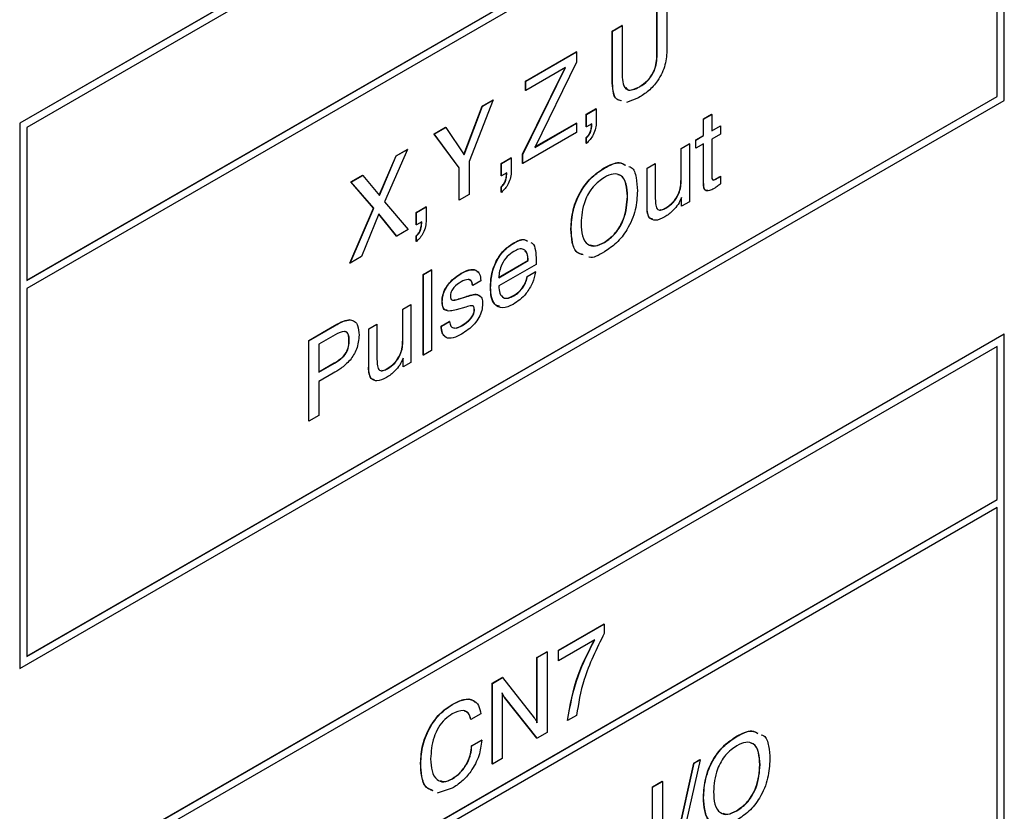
# Model space of a CAD drawing. Header units: millimetres. Extents: x 11 to 190, y 5 to 296.
# Tile 46 of 71: x 152 to 167, y 214 to 226. Entities that reach past the tile are written whole.
import ezdxf

# ---------------------------------------------------------------- set-up
doc = ezdxf.new("R2010")
doc.units = ezdxf.units.MM
doc.layers.add('標註文字', color=4, linetype='Continuous')

msp = doc.modelspace()

# ---------------------------------------------------------------- linework, layer by layer
at = {"layer": '標註文字'}
for p, q in [((167.0917, 232.9119), (152.1364, 224.2783)), ((167.0952, 232.9098), (152.1399, 224.2763)), ((167.0952, 224.6219), (167.0952, 232.9098)), ((166.9892, 232.7261), (152.246, 224.2151)), ((152.246, 221.892), (166.9856, 230.401)), ((152.246, 221.8879), (166.9892, 230.399)), ((166.9892, 230.2765), (152.246, 221.7654)), ((166.9856, 224.6852), (166.9856, 230.2744)), ((166.9892, 224.6832), (166.9892, 230.2765)), ((161.8169, 225.3186), (161.8169, 226.0699)), ((161.8205, 225.3166), (161.8205, 226.0679)), ((161.9701, 226.1542), (161.9701, 225.4047)), ((161.137, 225.6774), (161.2866, 225.7637)), ((161.1406, 225.6754), (161.2901, 225.7617)), ((161.2901, 225.7617), (161.2866, 225.7637)), ((161.2901, 225.7617), (161.2901, 225.0104)), ((161.137, 224.9278), (161.137, 225.6774)), ((161.1406, 225.6754), (161.137, 225.6774)), ((161.1406, 224.9258), (161.1406, 225.6754)), ((159.8203, 224.9173), (160.5931, 225.3634)), ((159.8239, 224.9152), (160.5966, 225.3614)), ((160.5966, 225.3614), (160.5931, 225.3634)), ((160.5966, 225.3614), (160.5966, 225.2063)), ((161.8205, 225.3166), (161.8169, 225.3186)), ((160.5966, 225.2063), (159.9607, 223.9108)), ((159.7772, 223.8062), (160.4233, 225.12)), ((159.7807, 223.8042), (160.4296, 225.1236)), ((160.4296, 225.1236), (159.8239, 224.7739)), ((159.8203, 224.776), (159.8203, 224.9173)), ((159.8239, 224.9152), (159.8203, 224.9173)), ((159.8239, 224.7739), (159.8239, 224.9152)), ((161.1406, 224.9258), (161.137, 224.9278)), ((161.5547, 224.8309), (161.5511, 224.833)), ((152.246, 216.1762), (166.9856, 224.6852)), ((152.246, 216.1721), (166.9892, 224.6832)), ((159.8239, 224.7739), (159.8203, 224.776)), ((166.9892, 224.6832), (166.9856, 224.6852)), ((152.1399, 215.9884), (167.0952, 224.6219)), ((158.8862, 223.8002), (159.1638, 224.5383)), ((158.889, 223.796), (159.1673, 224.5362)), ((159.332, 224.6313), (158.9649, 223.6968)), ((159.1638, 224.5383), (159.3285, 224.6333)), ((159.1673, 224.5362), (159.1638, 224.5383)), ((159.1673, 224.5362), (159.332, 224.6313)), ((159.332, 224.6313), (159.3285, 224.6333)), ((161.5377, 224.6641), (161.3544, 224.5932)), ((160.7427, 224.4134), (160.8923, 224.4997)), ((160.7427, 224.2249), (160.7427, 224.4134)), ((160.7462, 224.4113), (160.7427, 224.4134)), ((160.7462, 224.4113), (160.8958, 224.4977)), ((160.7462, 224.2229), (160.7462, 224.4113)), ((160.8958, 224.4977), (160.8923, 224.4997)), ((160.8958, 224.4977), (160.8958, 224.2943)), ((162.524, 224.3425), (162.6464, 224.4132)), ((162.5276, 224.3405), (162.65, 224.4111)), ((162.65, 224.4111), (162.6464, 224.4132)), ((162.65, 224.4111), (162.65, 224.1599)), ((152.1364, 224.2783), (152.1364, 215.9905)), ((152.1399, 224.2763), (152.1364, 224.2783)), ((152.1399, 224.2763), (152.1399, 215.9884)), ((159.9607, 223.9108), (160.5966, 224.2779)), ((159.9635, 223.9164), (160.5931, 224.2799)), ((160.5966, 224.2779), (160.5931, 224.2799)), ((160.5966, 224.2779), (160.5966, 224.1365)), ((160.8278, 224.27), (160.7462, 224.2229)), ((160.8243, 224.2463), (160.8243, 224.268)), ((160.8278, 224.2442), (160.8243, 224.2463)), ((160.8278, 224.2442), (160.8278, 224.27)), ((162.524, 224.0913), (162.524, 224.3425)), ((162.5276, 224.3405), (162.524, 224.3425)), ((162.5276, 224.0893), (162.5276, 224.3405)), ((162.65, 224.164), (162.7824, 224.2404)), ((162.65, 224.1599), (162.7859, 224.2384)), ((162.7859, 224.2384), (162.7824, 224.2404)), ((162.7859, 224.2384), (162.7859, 224.1128)), ((152.246, 224.2151), (152.246, 221.8879)), ((158.431, 224.1152), (158.6067, 224.2167)), ((158.8117, 223.6009), (158.431, 224.1152)), ((158.4345, 224.1132), (158.431, 224.1152)), ((158.4345, 224.1132), (158.6102, 224.2146)), ((158.8153, 223.5989), (158.4345, 224.1132)), ((158.6102, 224.2146), (158.6067, 224.2167)), ((158.6102, 224.2146), (158.889, 223.796)), ((160.5966, 224.1365), (159.7807, 223.6655)), ((160.7462, 224.2229), (160.7427, 224.2249)), ((162.4074, 224.024), (162.524, 224.0913)), ((162.4109, 224.0219), (162.5276, 224.0893)), ((162.5276, 224.0893), (162.524, 224.0913)), ((162.7859, 224.1128), (162.65, 224.0343)), ((160.7427, 223.9737), (160.7427, 224.0583)), ((160.7462, 224.0563), (160.7427, 224.0583)), ((160.7462, 223.9717), (160.7427, 223.9737)), ((160.7462, 223.9717), (160.7462, 224.0563)), ((162.1841, 223.895), (162.3065, 223.9657)), ((162.1876, 223.893), (162.31, 223.9637)), ((162.31, 223.9637), (162.3065, 223.9657)), ((162.31, 223.9637), (162.31, 223.0843)), ((162.4074, 223.8983), (162.4074, 224.024)), ((162.4109, 224.0219), (162.4074, 224.024)), ((162.4109, 223.8963), (162.4109, 224.0219)), ((162.5276, 223.9636), (162.4109, 223.8963)), ((162.524, 223.3707), (162.524, 223.9616)), ((162.5276, 223.3686), (162.5276, 223.9636)), ((162.65, 224.0343), (162.65, 223.4898)), ((158.0266, 223.8777), (157.6802, 223.0833)), ((157.8545, 223.7825), (158.023, 223.8797)), ((157.8581, 223.7804), (158.0266, 223.8777)), ((158.0266, 223.8777), (158.023, 223.8797)), ((159.7772, 223.6676), (159.7772, 223.8062)), ((159.7807, 223.8042), (159.7772, 223.8062)), ((159.7807, 223.6655), (159.7807, 223.8042)), ((162.1841, 223.4218), (162.1841, 223.895)), ((162.1876, 223.893), (162.1841, 223.895)), ((162.1876, 223.4197), (162.1876, 223.893)), ((162.4109, 223.8963), (162.4074, 223.8983)), ((157.5979, 223.1822), (157.8545, 223.7825)), ((157.6008, 223.1787), (157.8581, 223.7804)), ((157.8581, 223.7804), (157.8545, 223.7825)), ((158.9649, 223.6968), (158.9649, 223.1945)), ((159.4509, 223.6676), (159.6004, 223.754)), ((159.4509, 223.4792), (159.4509, 223.6676)), ((159.4544, 223.6656), (159.4509, 223.6676)), ((159.4544, 223.6656), (159.604, 223.7519)), ((159.4544, 223.4771), (159.4544, 223.6656)), ((159.604, 223.7519), (159.6004, 223.754)), ((159.604, 223.7519), (159.604, 223.5485)), ((159.7807, 223.6655), (159.7772, 223.6676)), ((161.6674, 223.5967), (161.7897, 223.6674)), ((161.6709, 223.5947), (161.7933, 223.6653)), ((161.7933, 223.6653), (161.7897, 223.6674)), ((161.7933, 223.6653), (161.7933, 223.1263)), ((157.1664, 223.3852), (157.3436, 223.4875)), ((157.1699, 223.3831), (157.3471, 223.4854)), ((157.3471, 223.4854), (157.3436, 223.4875)), ((157.3471, 223.4854), (157.6008, 223.1787)), ((158.8117, 223.1102), (158.8117, 223.6009)), ((158.8153, 223.5989), (158.8117, 223.6009)), ((158.8153, 223.1082), (158.8153, 223.5989)), ((159.536, 223.5242), (159.4544, 223.4771)), ((159.5324, 223.5005), (159.5324, 223.5222)), ((159.536, 223.4985), (159.5324, 223.5005)), ((159.536, 223.4985), (159.536, 223.5242)), ((161.0192, 223.5954), (161.0157, 223.5974)), ((161.6674, 223.0275), (161.6674, 223.5967)), ((161.6709, 223.5947), (161.6674, 223.5967)), ((161.6709, 223.0255), (161.6709, 223.5947)), ((157.5127, 222.9872), (157.1664, 223.3852)), ((157.1699, 223.3831), (157.1664, 223.3852)), ((157.5162, 222.9851), (157.1699, 223.3831)), ((159.4544, 223.4771), (159.4509, 223.4792)), ((162.1876, 223.4197), (162.1841, 223.4218)), ((162.5276, 223.3686), (162.524, 223.3707)), ((162.7175, 223.4295), (162.714, 223.4315)), ((162.7859, 223.4731), (162.7824, 223.4752)), ((162.7859, 223.4731), (162.7859, 223.3556)), ((158.9649, 223.1945), (158.8153, 223.1082)), ((159.4509, 223.2279), (159.4509, 223.3126)), ((159.4544, 223.3105), (159.4509, 223.3126)), ((159.4544, 223.2259), (159.4509, 223.2279)), ((159.4544, 223.2259), (159.4544, 223.3105)), ((157.6802, 223.0833), (158.0402, 222.6607)), ((158.8153, 223.1082), (158.8117, 223.1102)), ((161.3717, 223.1629), (161.3682, 223.1649)), ((162.1896, 223.0189), (162.1896, 223.1421)), ((162.1931, 223.0168), (162.1931, 223.1488)), ((162.31, 223.0843), (162.1931, 223.0168)), ((157.1528, 222.1525), (157.5127, 222.9872)), ((157.1563, 222.1505), (157.5162, 222.9851)), ((157.5942, 222.8989), (157.3303, 222.2509)), ((157.5162, 222.9851), (157.5127, 222.9872)), ((157.8611, 222.5615), (157.5935, 222.8973)), ((157.8647, 222.5594), (157.5942, 222.8989)), ((158.159, 222.9219), (158.3086, 223.0082)), ((158.159, 222.7334), (158.159, 222.9219)), ((158.1626, 222.9198), (158.159, 222.9219)), ((158.1626, 222.9198), (158.3121, 223.0062)), ((158.1626, 222.7314), (158.1626, 222.9198)), ((158.3121, 223.0062), (158.3086, 223.0082)), ((158.3121, 223.0062), (158.3121, 222.8028)), ((161.6709, 223.0255), (161.6674, 223.0275)), ((161.9539, 222.9886), (161.9504, 222.9907)), ((162.1931, 223.0168), (162.1896, 223.0189)), ((158.2441, 222.7785), (158.1626, 222.7314)), ((158.2406, 222.7548), (158.2406, 222.7764)), ((158.2441, 222.7527), (158.2406, 222.7548)), ((158.2441, 222.7527), (158.2441, 222.7785)), ((161.7574, 222.8173), (161.7014, 222.8391)), ((161.7049, 222.837), (161.7014, 222.8391)), ((158.0402, 222.6607), (157.8647, 222.5594)), ((158.1626, 222.7314), (158.159, 222.7334)), ((160.515, 222.6683), (160.5115, 222.6704)), ((157.8647, 222.5594), (157.8611, 222.5615)), ((158.159, 222.4822), (158.159, 222.5668)), ((158.1626, 222.5648), (158.159, 222.5668)), ((158.1626, 222.4801), (158.159, 222.4822)), ((158.1626, 222.4801), (158.1626, 222.5648)), ((159.6369, 222.4519), (159.6334, 222.4539)), ((161.0192, 222.4648), (161.0157, 222.4668)), ((157.1563, 222.1505), (157.1528, 222.1525)), ((157.3303, 222.2509), (157.1563, 222.1505)), ((159.4101, 221.9325), (159.8588, 222.1915)), ((159.4136, 221.9304), (159.8623, 222.1895)), ((159.8623, 222.1895), (159.8588, 222.1915)), ((158.2678, 221.9797), (158.3902, 222.0503)), ((158.2713, 221.9776), (158.3937, 222.0483)), ((158.3937, 222.0483), (158.3902, 222.0503)), ((158.3937, 222.0483), (158.3937, 220.8235)), ((158.844, 221.9941), (158.8404, 221.9962)), ((159.982, 222.1329), (159.4142, 221.8052)), ((159.8452, 221.9481), (159.9676, 222.0188)), ((159.8487, 221.9461), (159.9711, 222.0167)), ((159.9711, 222.0167), (159.9676, 222.0188)), ((158.2678, 220.7549), (158.2678, 221.9797)), ((158.2713, 221.9776), (158.2678, 221.9797)), ((158.2713, 220.7528), (158.2713, 221.9776)), ((159.1416, 221.8833), (159.0192, 221.8127)), ((159.1416, 221.8868), (159.1416, 221.8833)), ((159.8487, 221.9461), (159.8452, 221.9481)), ((152.246, 221.7654), (152.246, 216.1721)), ((159.0192, 221.8127), (159.0157, 221.8147)), ((159.2912, 221.7798), (159.2877, 221.7818)), ((158.5569, 221.5706), (158.5534, 221.5726)), ((158.7988, 221.6049), (158.9263, 221.6448)), ((158.8023, 221.6028), (158.7988, 221.6049)), ((158.8023, 221.6028), (158.9298, 221.6428)), ((158.9298, 221.6428), (158.9263, 221.6448)), ((159.6445, 221.6555), (159.641, 221.6575)), ((157.955, 221.4537), (158.0774, 221.5243)), ((157.955, 220.9804), (157.955, 221.4537)), ((157.9586, 221.4516), (157.955, 221.4537)), ((157.9586, 221.4516), (158.081, 221.5223)), ((157.9586, 220.9783), (157.9586, 221.4516)), ((158.081, 221.5223), (158.0774, 221.5243)), ((158.081, 221.5223), (158.081, 220.6429)), ((158.9166, 221.4845), (158.7694, 221.442)), ((159.0464, 221.4447), (159.0429, 221.4467)), ((157.1578, 221.2884), (157.1542, 221.2905)), ((158.5398, 221.1945), (158.6622, 221.2652)), ((158.5433, 221.1925), (158.6657, 221.2631)), ((158.6657, 221.2631), (158.6622, 221.2652)), ((156.5272, 220.9749), (156.9201, 221.2017)), ((156.5308, 220.9728), (156.9236, 221.1996)), ((156.9236, 221.1996), (156.9201, 221.2017)), ((157.4383, 221.1554), (157.5607, 221.226)), ((157.4383, 220.5861), (157.4383, 221.1554)), ((157.4419, 221.1533), (157.4383, 221.1554)), ((157.4419, 221.1533), (157.5642, 221.224)), ((157.4419, 220.5841), (157.4419, 221.1533)), ((157.5642, 221.224), (157.5607, 221.226)), ((157.5642, 221.224), (157.5642, 220.6849)), ((158.5433, 221.1925), (158.5398, 221.1945)), ((158.8644, 221.2051), (158.8608, 221.2071)), ((167.0917, 221.072), (152.1364, 212.4385)), ((167.0952, 221.07), (152.1399, 212.4365)), ((156.5272, 219.7501), (156.5272, 220.9749)), ((156.5308, 220.9728), (156.5272, 220.9749)), ((156.5308, 219.748), (156.5308, 220.9728)), ((156.93, 221.062), (156.6804, 220.9179)), ((157.1427, 220.974), (157.1392, 220.976)), ((157.9586, 220.9783), (157.955, 220.9804)), ((167.0952, 221.07), (167.0917, 221.072)), ((167.0952, 212.7821), (167.0952, 221.07)), ((166.9892, 220.8863), (152.246, 212.3752)), ((156.6804, 220.9179), (156.6804, 220.4939)), ((158.3937, 220.8235), (158.2713, 220.7528)), ((166.9856, 218.5612), (166.9856, 220.8842)), ((166.9892, 218.5591), (166.9892, 220.8863)), ((157.9606, 220.5775), (157.9606, 220.7007)), ((157.9641, 220.5755), (157.9641, 220.7075)), ((158.2713, 220.7528), (158.2678, 220.7549)), ((156.6804, 220.498), (156.9158, 220.6339)), ((156.6804, 220.4939), (156.9194, 220.6319)), ((156.9194, 220.6319), (156.9158, 220.6339)), ((157.4419, 220.5841), (157.4383, 220.5861)), ((157.7249, 220.5473), (157.7213, 220.5493)), ((157.9641, 220.5755), (157.9606, 220.5775)), ((158.081, 220.6429), (157.9641, 220.5755)), ((156.8966, 220.4774), (156.6804, 220.3526)), ((156.6804, 220.3526), (156.6804, 219.8344)), ((157.5284, 220.3759), (157.4723, 220.3977)), ((157.4758, 220.3957), (157.4723, 220.3977)), ((156.5308, 219.748), (156.5272, 219.7501)), ((156.6804, 219.8344), (156.5308, 219.748)), ((152.246, 210.0522), (166.9856, 218.5612)), ((152.246, 210.0481), (166.9892, 218.5591)), ((166.9892, 218.5591), (166.9856, 218.5612)), ((166.9892, 218.4366), (152.246, 209.9256)), ((166.9856, 212.8454), (166.9856, 218.4346)), ((166.9892, 212.8433), (166.9892, 218.4366)), ((160.3211, 216.2684), (161.0146, 216.6688)), ((160.3247, 216.2664), (161.0182, 216.6667)), ((161.0182, 216.6667), (161.0146, 216.6688)), ((161.0182, 216.6667), (161.0182, 216.5239)), ((160.8731, 216.4259), (160.3247, 216.1093)), ((159.9948, 216.1585), (160.1444, 216.2449)), ((159.9948, 215.1658), (159.9948, 216.1585)), ((159.9983, 216.1565), (159.9948, 216.1585)), ((159.9983, 216.1565), (160.1479, 216.2428)), ((159.9983, 215.1638), (159.9983, 216.1565)), ((160.1479, 216.2428), (160.1444, 216.2449)), ((160.1479, 216.2428), (160.1479, 215.018)), ((160.3211, 216.1114), (160.3211, 216.2684)), ((160.3247, 216.2664), (160.3211, 216.2684)), ((160.3247, 216.1093), (160.3247, 216.2664)), ((160.3247, 216.1093), (160.3211, 216.1114)), ((152.1399, 215.9884), (152.1364, 215.9905)), ((159.3149, 215.766), (159.4681, 215.8545)), ((159.3149, 214.5412), (159.3149, 215.766)), ((159.3184, 215.764), (159.3149, 215.766)), ((159.3184, 215.764), (159.4716, 215.8524)), ((159.3184, 214.5392), (159.3184, 215.764)), ((159.4716, 215.8524), (159.4681, 215.8545)), ((159.4716, 215.8524), (159.9531, 215.2407)), ((159.468, 215.6182), (159.468, 214.6255)), ((158.7182, 215.4489), (158.7146, 215.4509)), ((159.9927, 214.9325), (159.5016, 215.5512)), ((159.5052, 215.5492), (159.5016, 215.5512)), ((159.9962, 214.9304), (159.5052, 215.5492)), ((159.1416, 215.3008), (158.992, 215.2144)), ((160.5966, 215.2771), (160.4607, 215.1986)), ((158.992, 215.2144), (158.9885, 215.2165)), ((160.4607, 215.1986), (160.4571, 215.2006)), ((160.1479, 215.018), (159.9962, 214.9304)), ((163.0318, 214.9587), (163.0282, 214.9607)), ((159.0021, 214.816), (159.1517, 214.9024)), ((159.0056, 214.814), (159.0021, 214.816)), ((159.0056, 214.814), (159.1552, 214.9003)), ((159.1552, 214.9003), (159.1517, 214.9024)), ((159.9962, 214.9304), (159.9927, 214.9325)), ((158.2305, 214.5503), (158.227, 214.5524)), ((159.3184, 214.5392), (159.3149, 214.5412)), ((159.468, 214.6255), (159.3184, 214.5392)), ((162.0209, 212.9346), (162.3781, 214.554)), ((162.0244, 212.9325), (162.3816, 214.552)), ((162.4732, 214.6048), (162.1124, 212.9833)), ((162.3781, 214.554), (162.4697, 214.6069)), ((162.3816, 214.552), (162.3781, 214.554)), ((162.3816, 214.552), (162.4732, 214.6048)), ((162.4732, 214.6048), (162.4697, 214.6069)), ((163.3843, 214.5262), (163.3807, 214.5283)), ((158.7101, 214.3136), (158.7066, 214.3157)), ((161.7489, 214.1908), (161.8985, 214.2772)), ((161.7525, 214.1888), (161.9021, 214.2751)), ((161.9021, 214.2751), (161.8985, 214.2772)), ((161.9021, 214.2751), (161.9021, 213.0503)), ((158.7073, 214.1707), (158.4804, 214.0985)), ((161.7489, 212.966), (161.7489, 214.1908)), ((161.7525, 214.1888), (161.7489, 214.1908)), ((161.7525, 212.964), (161.7525, 214.1888)), ((162.5276, 214.0317), (162.524, 214.0337)), ((163.0318, 213.8281), (163.0282, 213.8301))]:
    msp.add_line(p, q, dxfattribs=at)
for points, knots in [([(161.9701, 225.4047), (161.9662, 225.3271), (161.9584, 225.1728), (161.8472, 224.9285), (161.6902, 224.7609), (161.5886, 224.6964), (161.5377, 224.6641)], [0, 0, 0, 0, 0.2806333, 0.5586961, 0.7789041, 1, 1, 1, 1]), ([(161.5511, 224.833), (161.5935, 224.8604), (161.6778, 224.9148), (161.7761, 225.0611), (161.8124, 225.202), (161.8154, 225.2797), (161.8169, 225.3186)], [0, 0, 0, 0, 0.28057621, 0.55817613, 0.77870233, 1, 1, 1, 1]), ([(161.5547, 224.8309), (161.597, 224.8583), (161.6813, 224.9128), (161.7797, 225.059), (161.816, 225.2), (161.819, 225.2777), (161.8205, 225.3166)], [0, 0, 0, 0, 0.28057621, 0.55817613, 0.77870233, 1, 1, 1, 1]), ([(161.2901, 225.0104), (161.292, 224.963), (161.2956, 224.8685), (161.3545, 224.7766), (161.4559, 224.7798), (161.5217, 224.8138), (161.5547, 224.8309)], [0, 0, 0, 0, 0.2811556, 0.5593771, 0.7790321, 1, 1, 1, 1]), ([(161.2767, 224.62), (161.2512, 224.6245), (161.1841, 224.6366), (161.1452, 224.7656), (161.1398, 224.8737), (161.137, 224.9278)], [0, 0, 0, 0, 0.2344248, 0.616502, 1, 1, 1, 1]), ([(161.2803, 224.6179), (161.2548, 224.6225), (161.1877, 224.6345), (161.1488, 224.7636), (161.1433, 224.8716), (161.1406, 224.9258)], [0, 0, 0, 0, 0.2344248, 0.616502, 1, 1, 1, 1]), ([(161.3429, 224.8215), (161.3496, 224.8098), (161.3711, 224.7722), (161.454, 224.7842), (161.5187, 224.8167), (161.5511, 224.833)], [0, 0, 0, 0, 0.1833932, 0.5904801, 1, 1, 1, 1]), ([(160.7427, 224.0583), (160.7571, 224.072), (160.786, 224.0994), (160.8192, 224.1714), (160.8223, 224.2179), (160.8243, 224.2463)], [0, 0, 0, 0, 0.2797926, 0.5599001, 1, 1, 1, 1]), ([(160.8958, 224.2943), (160.8941, 224.2635), (160.8908, 224.202), (160.856, 224.1066), (160.8045, 224.0263), (160.7657, 223.9899), (160.7462, 223.9717)], [0, 0, 0, 0, 0.2802167, 0.5595361, 0.7796549, 1, 1, 1, 1]), ([(160.7462, 224.0563), (160.7607, 224.07), (160.7896, 224.0974), (160.8227, 224.1694), (160.8259, 224.2158), (160.8278, 224.2442)], [0, 0, 0, 0, 0.2797926, 0.5599001, 1, 1, 1, 1]), ([(161.0157, 223.5974), (161.0983, 223.6415), (161.2224, 223.7077), (161.308, 223.6588), (161.3366, 223.6425)], [0, 0, 0, 0, 0.66538437, 1, 1, 1, 1]), ([(161.0192, 223.5954), (161.1018, 223.6394), (161.226, 223.7056), (161.3115, 223.6568), (161.3401, 223.6405)], [0, 0, 0, 0, 0.66538437, 1, 1, 1, 1]), ([(159.4509, 223.3126), (159.4653, 223.3263), (159.4942, 223.3537), (159.5274, 223.4257), (159.5305, 223.4721), (159.5324, 223.5005)], [0, 0, 0, 0, 0.2797926, 0.5599001, 1, 1, 1, 1]), ([(159.604, 223.5485), (159.6023, 223.5177), (159.599, 223.4562), (159.5642, 223.3609), (159.5127, 223.2805), (159.4738, 223.2441), (159.4544, 223.2259)], [0, 0, 0, 0, 0.28021672, 0.55953608, 0.77965493, 1, 1, 1, 1]), ([(159.4544, 223.3105), (159.4688, 223.3242), (159.4977, 223.3516), (159.5309, 223.4236), (159.5341, 223.4701), (159.536, 223.4985)], [0, 0, 0, 0, 0.2797926, 0.5599001, 1, 1, 1, 1]), ([(160.5115, 222.6704), (160.5165, 222.7649), (160.5264, 222.9534), (160.6477, 223.2491), (160.8289, 223.4749), (160.9534, 223.5565), (161.0157, 223.5974)], [0, 0, 0, 0, 0.2806634, 0.5595965, 0.7794213, 1, 1, 1, 1]), ([(160.515, 222.6683), (160.52, 222.7629), (160.5299, 222.9514), (160.6512, 223.2471), (160.8324, 223.4729), (160.9569, 223.5545), (161.0192, 223.5954)], [0, 0, 0, 0, 0.2806634, 0.5595965, 0.7794213, 1, 1, 1, 1]), ([(161.3717, 223.1629), (161.3685, 223.2289), (161.3621, 223.3604), (161.2862, 223.4908), (161.1581, 223.5212), (161.0656, 223.4765), (161.0192, 223.454)], [0, 0, 0, 0, 0.2809426, 0.5602679, 0.779774, 1, 1, 1, 1]), ([(161.3682, 223.1649), (161.3644, 223.2294), (161.3567, 223.3581), (161.3019, 223.4811), (161.2385, 223.4898), (161.2249, 223.4917)], [0, 0, 0, 0, 0.4413234, 0.8801062, 1, 1, 1, 1]), ([(161.3906, 223.6202), (161.4038, 223.6161), (161.4661, 223.5964), (161.5085, 223.4528), (161.5171, 223.3172), (161.5213, 223.2493)], [0, 0, 0, 0, 0.1177671, 0.5582501, 1, 1, 1, 1]), ([(162.65, 223.4898), (162.6495, 223.4635), (162.649, 223.4306), (162.6705, 223.414), (162.6905, 223.415), (162.7067, 223.4237), (162.7175, 223.4295)], [0, 0, 0, 0, 0.4987633, 0.6236524, 0.7492242, 1, 1, 1, 1]), ([(161.0192, 223.454), (160.9599, 223.4124), (160.8415, 223.3293), (160.6851, 223.0511), (160.6724, 222.8672), (160.6646, 222.7547)], [0, 0, 0, 0, 0.2803606, 0.5599583, 1, 1, 1, 1]), ([(161.9504, 222.9907), (161.9878, 223.0152), (162.0623, 223.0641), (162.1469, 223.1945), (162.1802, 223.3187), (162.1828, 223.3874), (162.1841, 223.4218)], [0, 0, 0, 0, 0.2803381, 0.558252, 0.7787721, 1, 1, 1, 1]), ([(161.9539, 222.9886), (161.9913, 223.0132), (162.0659, 223.0621), (162.1505, 223.1925), (162.1837, 223.3167), (162.1863, 223.3853), (162.1876, 223.4197)], [0, 0, 0, 0, 0.2803381, 0.558252, 0.7787721, 1, 1, 1, 1]), ([(162.5885, 223.2575), (162.5745, 223.2564), (162.5426, 223.2539), (162.5264, 223.308), (162.5248, 223.3497), (162.524, 223.3707)], [0, 0, 0, 0, 0.2813058, 0.6394858, 1, 1, 1, 1]), ([(162.6863, 223.2858), (162.6624, 223.2727), (162.6151, 223.2468), (162.5506, 223.2469), (162.5295, 223.305), (162.5282, 223.3474), (162.5276, 223.3686)], [0, 0, 0, 0, 0.2816379, 0.5584461, 0.778506, 1, 1, 1, 1]), ([(162.6578, 223.4245), (162.6608, 223.4217), (162.6671, 223.4158), (162.6871, 223.4172), (162.7032, 223.4258), (162.714, 223.4315)], [0, 0, 0, 0, 0.2342673, 0.489761, 1, 1, 1, 1]), ([(162.7859, 223.3556), (162.7674, 223.3414), (162.7344, 223.3162), (162.701, 223.2951), (162.6863, 223.2858)], [0, 0, 0, 0, 0.5600706, 1, 1, 1, 1]), ([(162.714, 223.4315), (162.7268, 223.4393), (162.7496, 223.4533), (162.7724, 223.4685), (162.7824, 223.4752)], [0, 0, 0, 0, 0.55997773, 1, 1, 1, 1]), ([(162.7175, 223.4295), (162.7303, 223.4373), (162.7532, 223.4512), (162.7759, 223.4664), (162.7859, 223.4731)], [0, 0, 0, 0, 0.55997773, 1, 1, 1, 1]), ([(161.5213, 223.2493), (161.5163, 223.1549), (161.5063, 222.9669), (161.3864, 222.6717), (161.2057, 222.4459), (161.0815, 222.3643), (161.0192, 222.3235)], [0, 0, 0, 0, 0.2806788, 0.5596167, 0.7794083, 1, 1, 1, 1]), ([(161.0157, 222.4668), (161.0749, 222.5085), (161.193, 222.5916), (161.3479, 222.8696), (161.3605, 223.0529), (161.3682, 223.1649)], [0, 0, 0, 0, 0.2802952, 0.5598938, 1, 1, 1, 1]), ([(161.0192, 222.4648), (161.0784, 222.5064), (161.1966, 222.5896), (161.3515, 222.8675), (161.364, 223.0508), (161.3717, 223.1629)], [0, 0, 0, 0, 0.2802952, 0.5598938, 1, 1, 1, 1]), ([(161.7933, 223.1263), (161.794, 223.0948), (161.7955, 223.0322), (161.8216, 222.957), (161.8884, 222.954), (161.932, 222.9771), (161.9539, 222.9886)], [0, 0, 0, 0, 0.2816696, 0.5602194, 0.7790462, 1, 1, 1, 1]), ([(162.1931, 223.1488), (162.1762, 223.1133), (162.1423, 223.0421), (162.0535, 222.9314), (161.9814, 222.883), (161.9373, 222.8535)], [0, 0, 0, 0, 0.2802652, 0.5605432, 1, 1, 1, 1]), ([(161.7014, 222.8391), (161.6885, 222.869), (161.6654, 222.9227), (161.6667, 222.9954), (161.6674, 223.0275)], [0, 0, 0, 0, 0.55752, 1, 1, 1, 1]), ([(161.7049, 222.837), (161.692, 222.867), (161.6689, 222.9206), (161.6703, 222.9933), (161.6709, 223.0255)], [0, 0, 0, 0, 0.55752, 1, 1, 1, 1]), ([(161.8612, 222.9646), (161.8691, 222.9631), (161.8954, 222.958), (161.9277, 222.9772), (161.9504, 222.9907)], [0, 0, 0, 0, 0.2993964, 1, 1, 1, 1]), ([(158.159, 222.5668), (158.1735, 222.5805), (158.2024, 222.6079), (158.2355, 222.6799), (158.2387, 222.7264), (158.2406, 222.7548)], [0, 0, 0, 0, 0.2797926, 0.5599001, 1, 1, 1, 1]), ([(158.3121, 222.8028), (158.3105, 222.772), (158.3072, 222.7105), (158.2723, 222.6151), (158.2209, 222.5347), (158.182, 222.4983), (158.1626, 222.4801)], [0, 0, 0, 0, 0.28021672, 0.55953608, 0.77965493, 1, 1, 1, 1]), ([(158.1626, 222.5648), (158.177, 222.5785), (158.2059, 222.6059), (158.2391, 222.6779), (158.2422, 222.7243), (158.2441, 222.7527)], [0, 0, 0, 0, 0.2797926, 0.5599001, 1, 1, 1, 1]), ([(160.6646, 222.7547), (160.6678, 222.6885), (160.6742, 222.5566), (160.7518, 222.4278), (160.88, 222.3971), (160.9728, 222.4422), (161.0192, 222.4648)], [0, 0, 0, 0, 0.2809194, 0.560214, 0.7797421, 1, 1, 1, 1]), ([(161.9373, 222.8535), (161.8863, 222.8277), (161.7953, 222.7818), (161.7325, 222.8202), (161.7049, 222.837)], [0, 0, 0, 0, 0.56133446, 1, 1, 1, 1]), ([(160.6933, 222.2803), (160.6617, 222.2882), (160.5791, 222.3088), (160.5232, 222.4645), (160.5154, 222.6017), (160.5115, 222.6704)], [0, 0, 0, 0, 0.2361676, 0.6174935, 1, 1, 1, 1]), ([(160.6969, 222.2782), (160.6653, 222.2861), (160.5827, 222.3068), (160.5267, 222.4624), (160.5189, 222.5996), (160.515, 222.6683)], [0, 0, 0, 0, 0.2361676, 0.6174935, 1, 1, 1, 1]), ([(159.2877, 221.7818), (159.2908, 221.8492), (159.2971, 221.9836), (159.3743, 222.1945), (159.4993, 222.3644), (159.5886, 222.4241), (159.6334, 222.4539)], [0, 0, 0, 0, 0.2808655, 0.560109, 0.7796799, 1, 1, 1, 1]), ([(159.2912, 221.7798), (159.2944, 221.8472), (159.3006, 221.9815), (159.3778, 222.1925), (159.5028, 222.3624), (159.5922, 222.422), (159.6369, 222.4519)], [0, 0, 0, 0, 0.2808655, 0.560109, 0.7796799, 1, 1, 1, 1]), ([(159.6334, 222.4539), (159.6919, 222.486), (159.7744, 222.5311), (159.8301, 222.4981), (159.8463, 222.4885)], [0, 0, 0, 0, 0.7101153, 1, 1, 1, 1]), ([(159.6369, 222.4519), (159.6955, 222.484), (159.778, 222.5291), (159.8337, 222.496), (159.8498, 222.4865)], [0, 0, 0, 0, 0.7101153, 1, 1, 1, 1]), ([(159.8995, 222.4647), (159.9075, 222.4619), (159.9496, 222.4469), (159.976, 222.3443), (159.9818, 222.2488), (159.9847, 222.201)], [0, 0, 0, 0, 0.1054053, 0.5520097, 1, 1, 1, 1]), ([(160.8051, 222.4309), (160.829, 222.4223), (160.8895, 222.4007), (160.9682, 222.4419), (161.0157, 222.4668)], [0, 0, 0, 0, 0.3968912, 1, 1, 1, 1]), ([(159.6418, 222.3291), (159.6075, 222.3061), (159.5392, 222.2602), (159.4617, 222.1425), (159.4243, 222.0284), (159.4172, 221.9631), (159.4136, 221.9304)], [0, 0, 0, 0, 0.2799455, 0.5583961, 0.778927, 1, 1, 1, 1]), ([(159.8623, 222.1895), (159.86, 222.2274), (159.8554, 222.3031), (159.8014, 222.368), (159.7218, 222.3698), (159.6685, 222.3427), (159.6418, 222.3291)], [0, 0, 0, 0, 0.2806732, 0.5593502, 0.7792403, 1, 1, 1, 1]), ([(159.8588, 222.1915), (159.8581, 222.2316), (159.8569, 222.2928), (159.8247, 222.3221), (159.8136, 222.3322)], [0, 0, 0, 0, 0.65512227, 1, 1, 1, 1]), ([(161.0192, 222.3235), (160.9339, 222.2715), (160.8465, 222.2183), (160.7853, 222.2432), (160.7838, 222.2438)], [0, 0, 0, 0, 0.976298, 1, 1, 1, 1]), ([(159.9847, 222.201), (159.9849, 222.1886), (159.9851, 222.1665), (159.9829, 222.1432), (159.982, 222.1329)], [0, 0, 0, 0, 0.56016372, 1, 1, 1, 1]), ([(158.5534, 221.5726), (158.5555, 221.6034), (158.5597, 221.6649), (158.6017, 221.7662), (158.6922, 221.8966), (158.7793, 221.9551), (158.8404, 221.9962)], [0, 0, 0, 0, 0.1871801, 0.3739671, 0.5611591, 1, 1, 1, 1]), ([(158.5569, 221.5706), (158.559, 221.6014), (158.5632, 221.6629), (158.6052, 221.7642), (158.6958, 221.8945), (158.7829, 221.9531), (158.844, 221.9941)], [0, 0, 0, 0, 0.1871801, 0.3739671, 0.5611591, 1, 1, 1, 1]), ([(158.8404, 221.9962), (158.8803, 222.0161), (158.96, 222.0559), (159.054, 222.062), (159.0842, 222.0251), (159.0925, 222.0149)], [0, 0, 0, 0, 0.42067917, 0.83945678, 1, 1, 1, 1]), ([(158.844, 221.9941), (158.8844, 222.0148), (158.9651, 222.0559), (159.0677, 222.0535), (159.1327, 221.992), (159.1387, 221.9219), (159.1416, 221.8868)], [0, 0, 0, 0, 0.2808407, 0.5604119, 0.7799999, 1, 1, 1, 1]), ([(159.9711, 222.0167), (159.9593, 221.9612), (159.9358, 221.8502), (159.8421, 221.699), (159.7378, 221.5901), (159.6696, 221.5464), (159.6354, 221.5246)], [0, 0, 0, 0, 0.2796217, 0.5589318, 0.7792497, 1, 1, 1, 1]), ([(158.842, 221.8674), (158.8041, 221.8433), (158.7566, 221.8132), (158.7098, 221.7509), (158.6851, 221.7035), (158.6816, 221.6689), (158.6793, 221.6459)], [0, 0, 0, 0, 0.4993935, 0.6252483, 0.7508571, 1, 1, 1, 1]), ([(159.0192, 221.8127), (159.015, 221.8371), (159.0066, 221.8858), (158.9396, 221.9148), (158.8791, 221.8854), (158.842, 221.8674)], [0, 0, 0, 0, 0.28008263, 0.55969209, 1, 1, 1, 1]), ([(159.0157, 221.8147), (159.0118, 221.84), (159.0044, 221.8876), (158.9678, 221.8973), (158.9506, 221.9018)], [0, 0, 0, 0, 0.5299759, 1, 1, 1, 1]), ([(159.641, 221.6575), (159.6669, 221.6743), (159.7185, 221.7079), (159.784, 221.7854), (159.828, 221.8704), (159.8395, 221.9222), (159.8452, 221.9481)], [0, 0, 0, 0, 0.2802851, 0.5597093, 0.779697, 1, 1, 1, 1]), ([(159.6445, 221.6555), (159.6704, 221.6723), (159.7221, 221.7059), (159.7875, 221.7834), (159.8315, 221.8684), (159.843, 221.9202), (159.8487, 221.9461)], [0, 0, 0, 0, 0.2802851, 0.5597093, 0.779697, 1, 1, 1, 1]), ([(158.9263, 221.6448), (158.9965, 221.671), (159.0832, 221.7034), (159.1269, 221.6482), (159.1351, 221.6377)], [0, 0, 0, 0, 0.8104251, 1, 1, 1, 1]), ([(159.4265, 221.4953), (159.3989, 221.5038), (159.3366, 221.523), (159.2952, 221.6373), (159.2902, 221.7336), (159.2877, 221.7818)], [0, 0, 0, 0, 0.2833398, 0.6412221, 1, 1, 1, 1]), ([(159.6354, 221.5246), (159.5797, 221.4989), (159.4684, 221.4476), (159.3512, 221.5107), (159.2978, 221.6333), (159.2934, 221.7309), (159.2912, 221.7798)], [0, 0, 0, 0, 0.2795804, 0.5583186, 0.7788834, 1, 1, 1, 1]), ([(159.4142, 221.8052), (159.4171, 221.7657), (159.4228, 221.687), (159.4783, 221.6182), (159.5606, 221.6131), (159.6165, 221.6414), (159.6445, 221.6555)], [0, 0, 0, 0, 0.2806679, 0.5595209, 0.7793716, 1, 1, 1, 1]), ([(158.631, 221.4342), (158.6194, 221.4349), (158.5862, 221.437), (158.5581, 221.4909), (158.555, 221.5453), (158.5534, 221.5726)], [0, 0, 0, 0, 0.209764, 0.6038467, 1, 1, 1, 1]), ([(158.7694, 221.442), (158.7393, 221.4343), (158.6793, 221.4191), (158.6008, 221.4252), (158.561, 221.4875), (158.5583, 221.5428), (158.5569, 221.5706)], [0, 0, 0, 0, 0.2810358, 0.5604533, 0.7796508, 1, 1, 1, 1]), ([(158.6793, 221.6459), (158.6802, 221.6339), (158.682, 221.61), (158.7013, 221.5891), (158.7424, 221.5854), (158.7776, 221.5956), (158.8023, 221.6028)], [0, 0, 0, 0, 0.1865179, 0.3723948, 0.5592455, 1, 1, 1, 1]), ([(158.6904, 221.6042), (158.6931, 221.6005), (158.7013, 221.5891), (158.7399, 221.5887), (158.7745, 221.5982), (158.7988, 221.6049)], [0, 0, 0, 0, 0.12745384, 0.38722845, 1, 1, 1, 1]), ([(158.9298, 221.6428), (158.9968, 221.6648), (159.09, 221.6954), (159.1638, 221.6231), (159.1672, 221.5647), (159.1688, 221.5354)], [0, 0, 0, 0, 0.5599591, 0.7793006, 1, 1, 1, 1]), ([(159.4622, 221.6556), (159.4692, 221.645), (159.49, 221.6141), (159.5582, 221.6168), (159.6134, 221.6439), (159.641, 221.6575)], [0, 0, 0, 0, 0.2048742, 0.6017351, 1, 1, 1, 1]), ([(159.1688, 221.5354), (159.1666, 221.5015), (159.1622, 221.4337), (159.116, 221.3215), (159.0138, 221.1794), (158.9177, 221.1159), (158.8503, 221.0714)], [0, 0, 0, 0, 0.1871243, 0.373721, 0.5608268, 1, 1, 1, 1]), ([(158.8608, 221.2071), (158.9015, 221.2337), (158.9626, 221.2735), (159.022, 221.3575), (159.0407, 221.4105), (159.0422, 221.4346), (159.0429, 221.4467)], [0, 0, 0, 0, 0.4995936, 0.7490081, 0.8744609, 1, 1, 1, 1]), ([(158.8644, 221.2051), (158.9051, 221.2316), (158.9661, 221.2714), (159.0256, 221.3554), (159.0442, 221.4084), (159.0457, 221.4326), (159.0464, 221.4447)], [0, 0, 0, 0, 0.4995936, 0.7490081, 0.8744609, 1, 1, 1, 1]), ([(159.0464, 221.4447), (159.0448, 221.4614), (159.0424, 221.4865), (159.0224, 221.5021), (158.9835, 221.5068), (158.9464, 221.4944), (158.9166, 221.4845)], [0, 0, 0, 0, 0.248512, 0.373767, 0.4991473, 1, 1, 1, 1]), ([(159.0429, 221.4467), (159.0421, 221.4645), (159.0412, 221.4847), (159.03, 221.493), (159.0287, 221.4939)], [0, 0, 0, 0, 0.8836192, 1, 1, 1, 1]), ([(156.9201, 221.2017), (156.9654, 221.2287), (157.0462, 221.2768), (157.1213, 221.2863), (157.1542, 221.2905)], [0, 0, 0, 0, 0.5610231, 1, 1, 1, 1]), ([(156.9236, 221.1996), (156.969, 221.2266), (157.0498, 221.2747), (157.1248, 221.2842), (157.1578, 221.2884)], [0, 0, 0, 0, 0.5610231, 1, 1, 1, 1]), ([(157.1578, 221.2884), (157.1819, 221.2829), (157.2301, 221.272), (157.2825, 221.1935), (157.2885, 221.1101), (157.2923, 221.0591)], [0, 0, 0, 0, 0.279966, 0.5601522, 1, 1, 1, 1]), ([(158.6657, 221.2631), (158.6706, 221.2361), (158.6805, 221.1821), (158.7554, 221.1504), (158.823, 221.1843), (158.8644, 221.2051)], [0, 0, 0, 0, 0.28053852, 0.55976084, 1, 1, 1, 1]), ([(157.1427, 220.974), (157.1419, 220.9969), (157.1402, 221.0426), (157.1189, 221.098), (157.0491, 221.1262), (156.9791, 221.0885), (156.93, 221.062)], [0, 0, 0, 0, 0.1877603, 0.3747799, 0.5608685, 1, 1, 1, 1]), ([(157.1392, 220.976), (157.1383, 220.9988), (157.1365, 221.0442), (157.1164, 221.1005), (157.0843, 221.1088), (157.0688, 221.1129)], [0, 0, 0, 0, 0.3420816, 0.6828137, 1, 1, 1, 1]), ([(158.5905, 221.0486), (158.5775, 221.061), (158.5441, 221.0927), (158.5414, 221.1559), (158.5398, 221.1945)], [0, 0, 0, 0, 0.38845497, 1, 1, 1, 1]), ([(158.8503, 221.0714), (158.8077, 221.0492), (158.7229, 221.0051), (158.6134, 221.0071), (158.5516, 221.0813), (158.5461, 221.1554), (158.5433, 221.1925)], [0, 0, 0, 0, 0.2809467, 0.5599274, 0.7795063, 1, 1, 1, 1]), ([(158.7336, 221.17), (158.7363, 221.1686), (158.7685, 221.1518), (158.8167, 221.1807), (158.8608, 221.2071)], [0, 0, 0, 0, 0.0844932, 1, 1, 1, 1]), ([(156.9158, 220.6339), (156.9471, 220.653), (157.0093, 220.6911), (157.0977, 220.7779), (157.136, 220.8888), (157.1381, 220.9469), (157.1392, 220.976)], [0, 0, 0, 0, 0.2815897, 0.5599781, 0.77896, 1, 1, 1, 1]), ([(156.9194, 220.6319), (156.9507, 220.651), (157.0129, 220.689), (157.1013, 220.7759), (157.1396, 220.8867), (157.1416, 220.9448), (157.1427, 220.974)], [0, 0, 0, 0, 0.2815897, 0.5599781, 0.77896, 1, 1, 1, 1]), ([(157.2923, 221.0591), (157.2861, 220.9864), (157.2751, 220.8565), (157.1928, 220.7314), (157.1565, 220.6763)], [0, 0, 0, 0, 0.5597986, 1, 1, 1, 1]), ([(157.7213, 220.5493), (157.7588, 220.5739), (157.8333, 220.6227), (157.9179, 220.7532), (157.9511, 220.8774), (157.9537, 220.946), (157.955, 220.9804)], [0, 0, 0, 0, 0.2803381, 0.558252, 0.7787721, 1, 1, 1, 1]), ([(157.7249, 220.5473), (157.7623, 220.5718), (157.8368, 220.6207), (157.9214, 220.7511), (157.9547, 220.8753), (157.9573, 220.944), (157.9586, 220.9783)], [0, 0, 0, 0, 0.2803381, 0.558252, 0.7787721, 1, 1, 1, 1]), ([(157.1565, 220.6763), (157.1094, 220.6304), (157.025, 220.5482), (156.936, 220.4991), (156.8966, 220.4774)], [0, 0, 0, 0, 0.5577476, 1, 1, 1, 1]), ([(157.5642, 220.6849), (157.565, 220.6534), (157.5665, 220.5908), (157.5925, 220.5156), (157.6594, 220.5126), (157.703, 220.5357), (157.7249, 220.5473)], [0, 0, 0, 0, 0.28166957, 0.56021936, 0.77904621, 1, 1, 1, 1]), ([(157.9641, 220.7075), (157.9472, 220.6719), (157.9132, 220.6008), (157.8245, 220.4901), (157.7523, 220.4416), (157.7083, 220.4121)], [0, 0, 0, 0, 0.2802652, 0.5605432, 1, 1, 1, 1]), ([(157.4723, 220.3977), (157.4594, 220.4276), (157.4363, 220.4813), (157.4377, 220.554), (157.4383, 220.5861)], [0, 0, 0, 0, 0.55752, 1, 1, 1, 1]), ([(157.4758, 220.3957), (157.463, 220.4256), (157.4398, 220.4792), (157.4412, 220.5519), (157.4419, 220.5841)], [0, 0, 0, 0, 0.55752, 1, 1, 1, 1]), ([(157.6321, 220.5232), (157.64, 220.5217), (157.6663, 220.5166), (157.6987, 220.5359), (157.7213, 220.5493)], [0, 0, 0, 0, 0.2993964, 1, 1, 1, 1]), ([(157.7083, 220.4121), (157.6572, 220.3863), (157.5663, 220.3404), (157.5034, 220.3788), (157.4758, 220.3957)], [0, 0, 0, 0, 0.5613345, 1, 1, 1, 1]), ([(161.0182, 216.5239), (160.9011, 216.2897), (160.6918, 215.871), (160.6257, 215.4587), (160.5966, 215.2771)], [0, 0, 0, 0, 0.5595565, 1, 1, 1, 1]), ([(160.4571, 215.2006), (160.4974, 215.4297), (160.5694, 215.8392), (160.7777, 216.2479), (160.8695, 216.428)], [0, 0, 0, 0, 0.5593091, 1, 1, 1, 1]), ([(160.4607, 215.1986), (160.5009, 215.4276), (160.5729, 215.8371), (160.7813, 216.2458), (160.8731, 216.4259)], [0, 0, 0, 0, 0.5593091, 1, 1, 1, 1]), ([(159.5016, 215.5512), (159.4937, 215.563), (159.4796, 215.5841), (159.4691, 215.6092), (159.4644, 215.6203)], [0, 0, 0, 0, 0.5599377, 1, 1, 1, 1]), ([(159.5052, 215.5492), (159.4972, 215.561), (159.4831, 215.582), (159.4726, 215.6072), (159.468, 215.6182)], [0, 0, 0, 0, 0.5599377, 1, 1, 1, 1]), ([(158.227, 214.5524), (158.2323, 214.6439), (158.2428, 214.8265), (158.3617, 215.1106), (158.5341, 215.3315), (158.6544, 215.4111), (158.7146, 215.4509)], [0, 0, 0, 0, 0.2805562, 0.5596713, 0.7795127, 1, 1, 1, 1]), ([(158.2305, 214.5503), (158.2358, 214.6419), (158.2463, 214.8245), (158.3653, 215.1086), (158.5377, 215.3294), (158.6579, 215.409), (158.7182, 215.4489)], [0, 0, 0, 0, 0.2805562, 0.5596713, 0.7795127, 1, 1, 1, 1]), ([(158.7146, 215.4509), (158.7702, 215.478), (158.8811, 215.532), (159.0043, 215.5341), (159.0445, 215.4888), (159.0534, 215.4787)], [0, 0, 0, 0, 0.4388557, 0.8761577, 1, 1, 1, 1]), ([(158.7182, 215.4489), (158.7745, 215.477), (158.8869, 215.5331), (159.0268, 215.5213), (159.1164, 215.4371), (159.1332, 215.3462), (159.1416, 215.3008)], [0, 0, 0, 0, 0.28043218, 0.55987159, 0.77976092, 1, 1, 1, 1]), ([(158.7088, 215.3022), (158.6705, 215.2768), (158.5941, 215.2261), (158.4936, 215.0964), (158.3954, 214.8807), (158.3864, 214.7251), (158.3801, 214.6161)], [0, 0, 0, 0, 0.1871345, 0.3737909, 0.5608506, 1, 1, 1, 1]), ([(158.992, 215.2144), (158.9822, 215.2497), (158.9625, 215.3203), (158.8626, 215.3727), (158.7671, 215.3289), (158.7088, 215.3022)], [0, 0, 0, 0, 0.2809599, 0.5610692, 1, 1, 1, 1]), ([(158.9885, 215.2165), (158.9794, 215.2535), (158.9635, 215.318), (158.9128, 215.3359), (158.8911, 215.3435)], [0, 0, 0, 0, 0.5728029, 1, 1, 1, 1]), ([(159.9531, 215.2407), (159.9627, 215.2278), (159.98, 215.2047), (159.9927, 215.1763), (159.9983, 215.1638)], [0, 0, 0, 0, 0.5600539, 1, 1, 1, 1]), ([(162.524, 214.0337), (162.529, 214.1282), (162.5389, 214.3167), (162.6602, 214.6124), (162.8414, 214.8382), (162.9659, 214.9199), (163.0282, 214.9607)], [0, 0, 0, 0, 0.2806634, 0.5595965, 0.7794213, 1, 1, 1, 1]), ([(162.5276, 214.0317), (162.5325, 214.1262), (162.5424, 214.3147), (162.6638, 214.6104), (162.8449, 214.8362), (162.9694, 214.9178), (163.0318, 214.9587)], [0, 0, 0, 0, 0.2806634, 0.5595965, 0.7794213, 1, 1, 1, 1]), ([(163.0282, 214.9607), (163.1108, 215.0048), (163.235, 215.071), (163.3205, 215.0222), (163.3491, 215.0058)], [0, 0, 0, 0, 0.6653844, 1, 1, 1, 1]), ([(163.0318, 214.9587), (163.1144, 215.0028), (163.2385, 215.069), (163.324, 215.0201), (163.3527, 215.0038)], [0, 0, 0, 0, 0.6653844, 1, 1, 1, 1]), ([(163.4031, 214.9835), (163.4163, 214.9794), (163.4787, 214.9597), (163.5211, 214.8161), (163.5296, 214.6805), (163.5338, 214.6126)], [0, 0, 0, 0, 0.1177671, 0.5582501, 1, 1, 1, 1]), ([(158.7066, 214.3157), (158.7497, 214.3451), (158.8358, 214.4038), (158.935, 214.5484), (158.9908, 214.693), (158.9983, 214.775), (159.0021, 214.816)], [0, 0, 0, 0, 0.2799749, 0.559244, 0.779377, 1, 1, 1, 1]), ([(159.1552, 214.9003), (159.1461, 214.8221), (159.128, 214.6657), (159.0054, 214.4359), (158.8567, 214.2676), (158.7572, 214.203), (158.7073, 214.1707)], [0, 0, 0, 0, 0.27983154, 0.55892532, 0.77922949, 1, 1, 1, 1]), ([(158.7101, 214.3136), (158.7532, 214.343), (158.8394, 214.4018), (158.9385, 214.5463), (158.9944, 214.6909), (159.0019, 214.7729), (159.0056, 214.814)], [0, 0, 0, 0, 0.2799749, 0.559244, 0.779377, 1, 1, 1, 1]), ([(163.0318, 214.8174), (162.9725, 214.7758), (162.854, 214.6926), (162.6976, 214.4145), (162.6849, 214.2305), (162.6772, 214.118)], [0, 0, 0, 0, 0.2803606, 0.5599583, 1, 1, 1, 1]), ([(163.3843, 214.5262), (163.3811, 214.5922), (163.3747, 214.7237), (163.2987, 214.8542), (163.1706, 214.8845), (163.0781, 214.8398), (163.0318, 214.8174)], [0, 0, 0, 0, 0.2809426, 0.5602679, 0.779774, 1, 1, 1, 1]), ([(163.3807, 214.5283), (163.3769, 214.5928), (163.3692, 214.7214), (163.3144, 214.8444), (163.251, 214.8532), (163.2374, 214.855)], [0, 0, 0, 0, 0.4413234, 0.8801062, 1, 1, 1, 1]), ([(158.4145, 214.1341), (158.3763, 214.1479), (158.2897, 214.1791), (158.2371, 214.347), (158.2304, 214.4839), (158.227, 214.5524)], [0, 0, 0, 0, 0.282993, 0.6410505, 1, 1, 1, 1]), ([(158.4181, 214.1321), (158.3798, 214.1459), (158.2932, 214.1771), (158.2406, 214.345), (158.2339, 214.4818), (158.2305, 214.5503)], [0, 0, 0, 0, 0.282993, 0.6410505, 1, 1, 1, 1]), ([(158.3801, 214.6161), (158.3833, 214.5524), (158.3895, 214.4252), (158.4608, 214.2995), (158.5758, 214.2523), (158.6653, 214.2932), (158.7101, 214.3136)], [0, 0, 0, 0, 0.28094079, 0.5606932, 0.78028191, 1, 1, 1, 1]), ([(163.0282, 213.8301), (163.0874, 213.8718), (163.2055, 213.9549), (163.3605, 214.2329), (163.373, 214.4162), (163.3807, 214.5283)], [0, 0, 0, 0, 0.2802952, 0.5598938, 1, 1, 1, 1]), ([(163.5338, 214.6126), (163.5288, 214.5182), (163.5189, 214.3302), (163.3989, 214.035), (163.2182, 213.8093), (163.094, 213.7277), (163.0318, 213.6868)], [0, 0, 0, 0, 0.2806788, 0.5596167, 0.7794083, 1, 1, 1, 1]), ([(163.0318, 213.8281), (163.0909, 213.8697), (163.2091, 213.9529), (163.364, 214.2309), (163.3766, 214.4141), (163.3843, 214.5262)], [0, 0, 0, 0, 0.2802952, 0.5598938, 1, 1, 1, 1]), ([(158.5259, 214.2891), (158.5423, 214.2812), (158.5917, 214.2572), (158.6605, 214.2922), (158.7066, 214.3157)], [0, 0, 0, 0, 0.3302692, 1, 1, 1, 1]), ([(162.6772, 214.118), (162.6804, 214.0519), (162.6868, 213.9199), (162.7644, 213.7911), (162.8925, 213.7604), (162.9853, 213.8055), (163.0318, 213.8281)], [0, 0, 0, 0, 0.2809194, 0.560214, 0.7797421, 1, 1, 1, 1]), ([(162.7059, 213.6436), (162.6743, 213.6515), (162.5917, 213.6722), (162.5357, 213.8278), (162.5279, 213.965), (162.524, 214.0337)], [0, 0, 0, 0, 0.2361676, 0.6174935, 1, 1, 1, 1]), ([(162.7094, 213.6416), (162.6778, 213.6495), (162.5952, 213.6701), (162.5392, 213.8258), (162.5315, 213.963), (162.5276, 214.0317)], [0, 0, 0, 0, 0.2361676, 0.6174935, 1, 1, 1, 1]), ([(162.8176, 213.7942), (162.8416, 213.7857), (162.902, 213.764), (162.9807, 213.8053), (163.0282, 213.8301)], [0, 0, 0, 0, 0.3968912, 1, 1, 1, 1])]:
    msp.add_open_spline(points, degree=3, knots=knots, dxfattribs=at)

doc.saveas('drawing.dxf')
